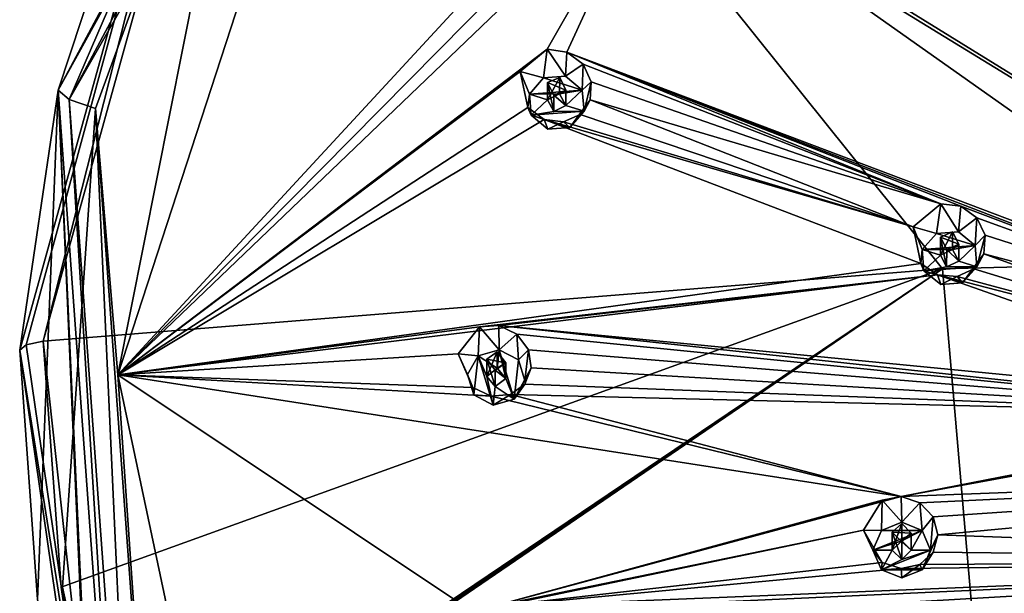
# Model space of a CAD drawing. Header units: millimetres. Extents: x -106 to 198, y -388 to 267.
# Tile 246 of 256: x 102 to 127, y 214 to 229. Entities that reach past the tile are written whole.
import ezdxf

# ---------------------------------------------------------------- set-up
doc = ezdxf.new("R2010")
doc.units = ezdxf.units.MM
doc.header["$LTSCALE"] = 52.148148
for name, color, linetype in [('5793', 7, 'CONTINUOUS'), ('5794', 7, 'CONTINUOUS'), ('5810', 7, 'CONTINUOUS'), ('5811', 7, 'CONTINUOUS'), ('5830', 7, 'CONTINUOUS'), ('5831', 7, 'CONTINUOUS'), ('5844', 7, 'CONTINUOUS'), ('5866', 7, 'CONTINUOUS'), ('5991', 7, 'CONTINUOUS'), ('5992', 7, 'CONTINUOUS'), ('5993', 7, 'CONTINUOUS'), ('5994', 7, 'CONTINUOUS'), ('5995', 7, 'CONTINUOUS'), ('5996', 7, 'CONTINUOUS'), ('5997', 7, 'CONTINUOUS'), ('5998', 7, 'CONTINUOUS'), ('5999', 7, 'CONTINUOUS'), ('6000', 7, 'CONTINUOUS'), ('6076', 7, 'CONTINUOUS'), ('6077', 7, 'CONTINUOUS'), ('6078', 7, 'CONTINUOUS'), ('6079', 7, 'CONTINUOUS'), ('6080', 7, 'CONTINUOUS'), ('6081', 7, 'CONTINUOUS'), ('6082', 7, 'CONTINUOUS'), ('6083', 7, 'CONTINUOUS'), ('6084', 7, 'CONTINUOUS'), ('6085', 7, 'CONTINUOUS'), ('6341', 7, 'CONTINUOUS'), ('6342', 7, 'CONTINUOUS'), ('6343', 7, 'CONTINUOUS'), ('6344', 7, 'CONTINUOUS')]:
    doc.layers.add(name, color=color, linetype=linetype)

msp = doc.modelspace()

# ---------------------------------------------------------------- linework, layer by layer
at = {"layer": '5793', "linetype": 'CONTINUOUS'}
for points in [[(126.055, 260.808, -0.948), (150, 267.005, 0.713), (150, 223.267, -21.09), (126.055, 260.808, -0.948)], [(108.526, 243.876, -5.485), (126.055, 260.808, -0.948), (150, 223.267, -21.09), (108.526, 243.876, -5.485)], [(102.109, 220.746, -11.682), (108.526, 243.876, -5.485), (125.566, 222.631, -18.714), (102.109, 220.746, -11.682)], [(125.566, 222.631, -18.714), (108.526, 243.876, -5.485), (150, 223.267, -21.09), (125.566, 222.631, -18.714)]]:
    msp.add_3dface(points, dxfattribs=at)
at = {"layer": '5794', "linetype": 'CONTINUOUS'}
for points in [[(102.499, 227.29, 1.729), (114.523, 249.775, 7.754), (107.998, 243.932, -4.517), (102.499, 227.29, 1.729)], [(101.5, 220.508, -10.793), (102.499, 227.29, 1.729), (107.998, 243.932, -4.517), (101.5, 220.508, -10.793)], [(101.968, 214.015, -12.526), (102.499, 227.29, 1.729), (101.5, 220.508, -10.793), (101.968, 214.015, -12.526)], [(103.362, 207.648, -14.23), (102.499, 227.29, 1.729), (101.968, 214.015, -12.526), (103.362, 207.648, -14.23)], [(104.337, 202.045, -5.035), (102.499, 227.29, 1.729), (103.407, 207.5, -14.269), (104.337, 202.045, -5.035)], [(103.407, 207.5, -14.269), (102.499, 227.29, 1.729), (103.384, 207.574, -14.25), (103.407, 207.5, -14.269)], [(103.384, 207.574, -14.25), (102.499, 227.29, 1.729), (103.362, 207.648, -14.23), (103.384, 207.574, -14.25)]]:
    msp.add_3dface(points, dxfattribs=at)
at = {"layer": '5810', "linetype": 'CONTINUOUS'}
for points in [[(104.062, 219.87, 0.776), (110.979, 241.102, 6.465), (107.79, 238.615, 5.799), (104.062, 219.87, 0.776)], [(103.474, 226.817, 2.638), (104.062, 219.87, 0.776), (107.79, 238.615, 5.799), (103.474, 226.817, 2.638)], [(102.619, 214.331, -0.708), (105.288, 202.085, -3.989), (103.474, 226.817, 2.638), (102.619, 214.331, -0.708)], [(105.288, 202.085, -3.989), (104.062, 219.87, 0.776), (103.474, 226.817, 2.638), (105.288, 202.085, -3.989)], [(108.673, 198.06, -5.068), (104.062, 219.87, 0.776), (105.288, 202.085, -3.989), (108.673, 198.06, -5.068)]]:
    msp.add_3dface(points, dxfattribs=at)
at = {"layer": '5811', "linetype": 'CONTINUOUS'}
for points in [[(125.566, 222.631, -18.714), (150, 223.267, -21.09), (126.634, 210.266, -21.411), (125.566, 222.631, -18.714)], [(150, 223.267, -21.09), (150, 217.444, -22.498), (126.634, 210.266, -21.411), (150, 223.267, -21.09)], [(102.109, 220.746, -11.682), (125.566, 222.631, -18.714), (102.58, 214.336, -13.396), (102.109, 220.746, -11.682)], [(125.566, 222.631, -18.714), (103.959, 208.052, -15.079), (102.58, 214.336, -13.396), (125.566, 222.631, -18.714)], [(103.959, 208.052, -15.079), (125.566, 222.631, -18.714), (103.981, 207.979, -15.099), (103.959, 208.052, -15.079)], [(103.981, 207.979, -15.099), (125.566, 222.631, -18.714), (104.003, 207.906, -15.118), (103.981, 207.979, -15.099)], [(104.003, 207.906, -15.118), (125.566, 222.631, -18.714), (126.634, 210.266, -21.411), (104.003, 207.906, -15.118)], [(150, 217.444, -22.498), (150, 211.56, -23.621), (126.634, 210.266, -21.411), (150, 217.444, -22.498)]]:
    msp.add_3dface(points, dxfattribs=at)
at = {"layer": '5830', "linetype": 'CONTINUOUS'}
for points in [[(101.5, 220.508, -10.793), (107.998, 243.932, -4.517), (101.666, 220.651, -11.326), (101.5, 220.508, -10.793)], [(107.998, 243.932, -4.517), (102.109, 220.746, -11.682), (101.666, 220.651, -11.326), (107.998, 243.932, -4.517)], [(108.526, 243.876, -5.485), (102.109, 220.746, -11.682), (107.998, 243.932, -4.517), (108.526, 243.876, -5.485)]]:
    msp.add_3dface(points, dxfattribs=at)
at = {"layer": '5831', "linetype": 'CONTINUOUS'}
for points in [[(101.5, 220.508, -10.793), (101.666, 220.651, -11.326), (103.525, 207.837, -14.756), (101.5, 220.508, -10.793)], [(101.666, 220.651, -11.326), (102.109, 220.746, -11.682), (103.525, 207.837, -14.756), (101.666, 220.651, -11.326)], [(102.109, 220.746, -11.682), (102.58, 214.336, -13.396), (103.525, 207.837, -14.756), (102.109, 220.746, -11.682)], [(103.362, 207.648, -14.23), (101.968, 214.015, -12.526), (101.5, 220.508, -10.793), (103.362, 207.648, -14.23)], [(103.362, 207.648, -14.23), (101.5, 220.508, -10.793), (103.525, 207.837, -14.756), (103.362, 207.648, -14.23)], [(102.58, 214.336, -13.396), (103.959, 208.052, -15.079), (103.525, 207.837, -14.756), (102.58, 214.336, -13.396)]]:
    msp.add_3dface(points, dxfattribs=at)
at = {"layer": '5844', "linetype": 'CONTINUOUS'}
for points in [[(114.523, 249.775, 7.754), (102.499, 227.29, 1.729), (114.737, 249.399, 8.385), (114.523, 249.775, 7.754)], [(102.499, 227.29, 1.729), (102.786, 227.05, 2.397), (114.737, 249.399, 8.385), (102.499, 227.29, 1.729)], [(102.786, 227.05, 2.397), (115.246, 248.849, 8.541), (114.737, 249.399, 8.385), (102.786, 227.05, 2.397)], [(107.79, 238.615, 5.799), (115.246, 248.849, 8.541), (102.786, 227.05, 2.397), (107.79, 238.615, 5.799)], [(103.474, 226.817, 2.638), (107.79, 238.615, 5.799), (102.786, 227.05, 2.397), (103.474, 226.817, 2.638)], [(102.499, 227.29, 1.729), (104.337, 202.045, -5.035), (102.786, 227.05, 2.397), (102.499, 227.29, 1.729)], [(104.337, 202.045, -5.035), (104.612, 201.958, -4.327), (102.786, 227.05, 2.397), (104.337, 202.045, -5.035)], [(104.612, 201.958, -4.327), (103.474, 226.817, 2.638), (102.786, 227.05, 2.397), (104.612, 201.958, -4.327)], [(102.619, 214.331, -0.708), (103.474, 226.817, 2.638), (104.612, 201.958, -4.327), (102.619, 214.331, -0.708)], [(105.288, 202.085, -3.989), (102.619, 214.331, -0.708), (104.612, 201.958, -4.327), (105.288, 202.085, -3.989)]]:
    msp.add_3dface(points, dxfattribs=at)
at = {"layer": '5866', "linetype": 'CONTINUOUS'}
for points in [[(110.979, 241.102, 6.465), (104.062, 219.87, 0.776), (117.721, 234.657, 8.406), (110.979, 241.102, 6.465)], [(123.931, 240.261, 10.431), (145.403, 219.473, 10.825), (123.663, 240.72, 10.379), (123.931, 240.261, 10.431)], [(123.663, 240.72, 10.379), (145.403, 219.473, 10.825), (140.398, 226.418, 11.823), (123.663, 240.72, 10.379)], [(140.202, 226.896, 11.88), (123.663, 240.72, 10.379), (140.398, 226.418, 11.823), (140.202, 226.896, 11.88)], [(123.663, 240.72, 10.379), (140.202, 226.896, 11.88), (134.219, 235.142, 12.134), (123.663, 240.72, 10.379)], [(123.948, 239.759, 10.418), (145.403, 219.473, 10.825), (123.931, 240.261, 10.431), (123.948, 239.759, 10.418)], [(123.726, 239.335, 10.348), (145.403, 219.473, 10.825), (123.948, 239.759, 10.418), (123.726, 239.335, 10.348)], [(122.381, 239.345, 10.011), (145.403, 219.473, 10.825), (122.836, 239.087, 10.116), (122.381, 239.345, 10.011)], [(145.403, 219.473, 10.825), (122.381, 239.345, 10.011), (129.931, 231, 11.024), (145.403, 219.473, 10.825)], [(145.403, 219.473, 10.825), (123.726, 239.335, 10.348), (123.324, 239.09, 10.239), (145.403, 219.473, 10.825)], [(122.836, 239.087, 10.116), (145.403, 219.473, 10.825), (123.324, 239.09, 10.239), (122.836, 239.087, 10.116)], [(117.721, 234.657, 8.406), (104.062, 219.87, 0.776), (117.719, 233.695, 8.319), (117.721, 234.657, 8.406)], [(117.719, 233.695, 8.319), (104.062, 219.87, 0.776), (118.082, 233.301, 8.391), (117.719, 233.695, 8.319)], [(104.062, 219.87, 0.776), (115.258, 228.356, 6.888), (118.082, 233.301, 8.391), (104.062, 219.87, 0.776)], [(115.258, 228.356, 6.888), (115.77, 228.284, 7.047), (118.082, 233.301, 8.391), (115.258, 228.356, 6.888)], [(118.082, 233.301, 8.391), (115.77, 228.284, 7.047), (136.037, 220.62, 10.27), (118.082, 233.301, 8.391)], [(118.082, 233.301, 8.391), (143.995, 217.437, 10.279), (118.573, 233.139, 8.523), (118.082, 233.301, 8.391)], [(143.995, 217.437, 10.279), (118.082, 233.301, 8.391), (136.037, 220.62, 10.27), (143.995, 217.437, 10.279)], [(118.573, 233.139, 8.523), (143.995, 217.437, 10.279), (128.79, 229.483, 10.618), (118.573, 233.139, 8.523)], [(115.258, 228.356, 6.888), (104.062, 219.87, 0.776), (114.552, 227.781, 6.564), (115.258, 228.356, 6.888)], [(115.77, 228.284, 7.047), (116.19, 227.967, 7.137), (125.523, 224.325, 9.114), (115.77, 228.284, 7.047)], [(136.037, 220.62, 10.27), (115.77, 228.284, 7.047), (135.523, 220.675, 10.213), (136.037, 220.62, 10.27)], [(135.523, 220.675, 10.213), (115.77, 228.284, 7.047), (126.037, 224.263, 9.219), (135.523, 220.675, 10.213)], [(126.037, 224.263, 9.219), (115.77, 228.284, 7.047), (125.523, 224.325, 9.114), (126.037, 224.263, 9.219)], [(114.552, 227.781, 6.564), (104.062, 219.87, 0.776), (114.748, 226.838, 6.482), (114.552, 227.781, 6.564)], [(116.19, 227.967, 7.137), (116.404, 227.512, 7.137), (125.523, 224.325, 9.114), (116.19, 227.967, 7.137)], [(116.404, 227.512, 7.137), (116.375, 227.037, 7.053), (125.523, 224.325, 9.114), (116.404, 227.512, 7.137)], [(116.375, 227.037, 7.053), (116.116, 226.656, 6.907), (124.797, 223.727, 8.833), (116.375, 227.037, 7.053)], [(125.523, 224.325, 9.114), (116.375, 227.037, 7.053), (124.797, 223.727, 8.833), (125.523, 224.325, 9.114)], [(114.748, 226.838, 6.482), (104.062, 219.87, 0.776), (115.179, 226.525, 6.576), (114.748, 226.838, 6.482)], [(115.179, 226.525, 6.576), (104.062, 219.87, 0.776), (125.002, 222.776, 8.699), (115.179, 226.525, 6.576)], [(115.684, 226.464, 6.734), (115.179, 226.525, 6.576), (124.797, 223.727, 8.833), (115.684, 226.464, 6.734)], [(124.797, 223.727, 8.833), (115.179, 226.525, 6.576), (125.002, 222.776, 8.699), (124.797, 223.727, 8.833)], [(116.116, 226.656, 6.907), (115.684, 226.464, 6.734), (124.797, 223.727, 8.833), (116.116, 226.656, 6.907)], [(126.455, 223.96, 9.257), (135.523, 220.675, 10.213), (126.037, 224.263, 9.219), (126.455, 223.96, 9.257)], [(126.673, 223.512, 9.221), (135.523, 220.675, 10.213), (126.455, 223.96, 9.257), (126.673, 223.512, 9.221)], [(126.644, 223.028, 9.122), (135.523, 220.675, 10.213), (126.673, 223.512, 9.221), (126.644, 223.028, 9.122)], [(134.783, 220.061, 9.978), (126.644, 223.028, 9.122), (126.378, 222.635, 8.986), (134.783, 220.061, 9.978)], [(134.783, 220.061, 9.978), (135.523, 220.675, 10.213), (126.644, 223.028, 9.122), (134.783, 220.061, 9.978)], [(125.002, 222.776, 8.699), (104.062, 219.87, 0.776), (125.437, 222.48, 8.741), (125.002, 222.776, 8.699)], [(125.942, 222.434, 8.848), (134.783, 220.061, 9.978), (126.378, 222.635, 8.986), (125.942, 222.434, 8.848)], [(104.062, 219.87, 0.776), (113.49, 221.122, 4.95), (125.437, 222.48, 8.741), (104.062, 219.87, 0.776)], [(113.49, 221.122, 4.95), (113.996, 221.154, 5.137), (125.437, 222.48, 8.741), (113.49, 221.122, 4.95)], [(113.996, 221.154, 5.137), (134.997, 219.112, 9.795), (125.437, 222.48, 8.741), (113.996, 221.154, 5.137)], [(134.997, 219.112, 9.795), (134.783, 220.061, 9.978), (125.437, 222.48, 8.741), (134.997, 219.112, 9.795)], [(125.437, 222.48, 8.741), (134.783, 220.061, 9.978), (125.942, 222.434, 8.848), (125.437, 222.48, 8.741)], [(113.49, 221.122, 4.95), (104.062, 219.87, 0.776), (112.932, 220.419, 4.591), (113.49, 221.122, 4.95)], [(113.996, 221.154, 5.137), (114.466, 220.927, 5.251), (135.435, 218.833, 9.791), (113.996, 221.154, 5.137)], [(134.997, 219.112, 9.795), (113.996, 221.154, 5.137), (135.435, 218.833, 9.791), (134.997, 219.112, 9.795)], [(114.466, 220.927, 5.251), (114.766, 220.524, 5.264), (135.435, 218.833, 9.791), (114.466, 220.927, 5.251)], [(112.932, 220.419, 4.591), (104.062, 219.87, 0.776), (113.317, 219.535, 4.525), (112.932, 220.419, 4.591)], [(114.766, 220.524, 5.264), (114.838, 220.054, 5.182), (135.435, 218.833, 9.791), (114.766, 220.524, 5.264)], [(114.838, 220.054, 5.182), (114.669, 219.629, 5.024), (135.435, 218.833, 9.791), (114.838, 220.054, 5.182)], [(104.062, 219.87, 0.776), (108.673, 198.06, -5.068), (113.317, 213.692, 2.959), (104.062, 219.87, 0.776)], [(104.062, 219.87, 0.776), (113.317, 213.692, 2.959), (124.488, 216.694, 7.191), (104.062, 219.87, 0.776)], [(113.317, 219.535, 4.525), (104.062, 219.87, 0.776), (113.796, 219.315, 4.644), (113.317, 219.535, 4.525)], [(113.796, 219.315, 4.644), (104.062, 219.87, 0.776), (124.488, 216.694, 7.191), (113.796, 219.315, 4.644)], [(114.669, 219.629, 5.024), (114.295, 219.355, 4.829), (135.435, 218.833, 9.791), (114.669, 219.629, 5.024)], [(114.295, 219.355, 4.829), (113.796, 219.315, 4.644), (124.488, 216.694, 7.191), (114.295, 219.355, 4.829)], [(135.435, 218.833, 9.791), (114.295, 219.355, 4.829), (124.488, 216.694, 7.191), (135.435, 218.833, 9.791)], [(135.935, 218.804, 9.851), (135.435, 218.833, 9.791), (124.488, 216.694, 7.191), (135.935, 218.804, 9.851)], [(143.995, 217.437, 10.279), (135.935, 218.804, 9.851), (124.488, 216.694, 7.191), (143.995, 217.437, 10.279)], [(124.973, 216.529, 7.266), (143.995, 217.437, 10.279), (124.488, 216.694, 7.191), (124.973, 216.529, 7.266)], [(125.317, 216.167, 7.253), (143.995, 217.437, 10.279), (124.973, 216.529, 7.266), (125.317, 216.167, 7.253)], [(125.443, 215.698, 7.158), (143.995, 217.437, 10.279), (125.317, 216.167, 7.253), (125.443, 215.698, 7.158)], [(143.5, 215.034, 9.636), (143.995, 217.437, 10.279), (125.443, 215.698, 7.158), (143.5, 215.034, 9.636)], [(124.488, 216.694, 7.191), (113.317, 213.692, 2.959), (123.99, 216.601, 7.044), (124.488, 216.694, 7.191)], [(123.99, 216.601, 7.044), (113.317, 213.692, 2.959), (123.5, 215.817, 6.714), (123.99, 216.601, 7.044)], [(113.317, 213.692, 2.959), (113.796, 213.823, 3.172), (123.5, 215.817, 6.714), (113.317, 213.692, 2.959)], [(123.5, 215.817, 6.714), (113.796, 213.823, 3.172), (123.99, 214.973, 6.608), (123.5, 215.817, 6.714)], [(143.5, 215.034, 9.636), (125.443, 215.698, 7.158), (125.317, 215.245, 7.006), (143.5, 215.034, 9.636)], [(124.973, 214.924, 6.836), (143.5, 215.034, 9.636), (125.317, 215.245, 7.006), (124.973, 214.924, 6.836)], [(114.295, 213.695, 3.313), (143.5, 215.034, 9.636), (113.796, 213.823, 3.172), (114.295, 213.695, 3.313)], [(113.796, 213.823, 3.172), (143.5, 215.034, 9.636), (124.488, 214.819, 6.689), (113.796, 213.823, 3.172)], [(123.99, 214.973, 6.608), (113.796, 213.823, 3.172), (124.488, 214.819, 6.689), (123.99, 214.973, 6.608)], [(113.996, 211.984, 2.68), (143.5, 215.034, 9.636), (114.466, 212.123, 2.891), (113.996, 211.984, 2.68)], [(143.5, 215.034, 9.636), (113.996, 211.984, 2.68), (135.436, 211.667, 7.871), (143.5, 215.034, 9.636)], [(114.669, 213.36, 3.345), (143.5, 215.034, 9.636), (114.295, 213.695, 3.313), (114.669, 213.36, 3.345)], [(114.466, 212.123, 2.891), (143.5, 215.034, 9.636), (114.766, 212.465, 3.105), (114.466, 212.123, 2.891)], [(114.838, 212.914, 3.268), (143.5, 215.034, 9.636), (114.669, 213.36, 3.345), (114.838, 212.914, 3.268)], [(143.5, 215.034, 9.636), (114.838, 212.914, 3.268), (114.766, 212.465, 3.105), (143.5, 215.034, 9.636)], [(124.488, 214.819, 6.689), (143.5, 215.034, 9.636), (124.973, 214.924, 6.836), (124.488, 214.819, 6.689)]]:
    msp.add_3dface(points, dxfattribs=at)
at = {"layer": '5991', "linetype": 'CONTINUOUS'}
for points in [[(113.49, 221.122, 4.95), (112.932, 220.419, 4.591), (113.454, 220.364, 6.647), (113.49, 221.122, 4.95)], [(114.005, 220.521, 6.689), (113.49, 221.122, 4.95), (113.454, 220.364, 6.647), (114.005, 220.521, 6.689)], [(113.996, 221.154, 5.137), (113.49, 221.122, 4.95), (114.005, 220.521, 6.689), (113.996, 221.154, 5.137)], [(114.466, 220.927, 5.251), (113.996, 221.154, 5.137), (114.005, 220.521, 6.689), (114.466, 220.927, 5.251)], [(114.509, 220.257, 6.618), (114.466, 220.927, 5.251), (114.005, 220.521, 6.689), (114.509, 220.257, 6.618)], [(114.766, 220.524, 5.264), (114.466, 220.927, 5.251), (114.509, 220.257, 6.618), (114.766, 220.524, 5.264)], [(113.454, 220.364, 6.647), (112.932, 220.419, 4.591), (113.18, 219.876, 6.516), (113.454, 220.364, 6.647)], [(114.672, 219.725, 6.476), (114.766, 220.524, 5.264), (114.509, 220.257, 6.618), (114.672, 219.725, 6.476)], [(114.838, 220.054, 5.182), (114.766, 220.524, 5.264), (114.672, 219.725, 6.476), (114.838, 220.054, 5.182)]]:
    msp.add_3dface(points, dxfattribs=at)
at = {"layer": '5992', "linetype": 'CONTINUOUS'}
for points in [[(113.454, 220.364, 6.647), (113.18, 219.876, 6.516), (113.344, 219.345, 6.374), (113.454, 220.364, 6.647)], [(113.848, 219.08, 6.303), (113.454, 220.364, 6.647), (113.344, 219.345, 6.374), (113.848, 219.08, 6.303)], [(114.005, 220.521, 6.689), (113.454, 220.364, 6.647), (113.953, 220.041, 6.56), (114.005, 220.521, 6.689)], [(113.454, 220.364, 6.647), (113.848, 219.08, 6.303), (113.678, 219.826, 6.503), (113.454, 220.364, 6.647)], [(113.454, 220.364, 6.647), (113.678, 219.826, 6.503), (113.953, 220.041, 6.56), (113.454, 220.364, 6.647)], [(114.175, 219.775, 6.489), (114.005, 220.521, 6.689), (113.953, 220.041, 6.56), (114.175, 219.775, 6.489)], [(114.509, 220.257, 6.618), (114.005, 220.521, 6.689), (114.398, 219.238, 6.345), (114.509, 220.257, 6.618)], [(114.398, 219.238, 6.345), (114.005, 220.521, 6.689), (114.175, 219.775, 6.489), (114.398, 219.238, 6.345)], [(114.672, 219.725, 6.476), (114.509, 220.257, 6.618), (114.398, 219.238, 6.345), (114.672, 219.725, 6.476)], [(113.678, 219.826, 6.503), (113.848, 219.08, 6.303), (113.9, 219.561, 6.431), (113.678, 219.826, 6.503)], [(113.848, 219.08, 6.303), (114.398, 219.238, 6.345), (113.9, 219.561, 6.431), (113.848, 219.08, 6.303)], [(113.9, 219.561, 6.431), (114.398, 219.238, 6.345), (114.175, 219.775, 6.489), (113.9, 219.561, 6.431)]]:
    msp.add_3dface(points, dxfattribs=at)
at = {"layer": '5993', "linetype": 'CONTINUOUS'}
for points in [[(113.953, 220.041, 6.56), (113.678, 219.826, 6.503), (113.953, 220.467, 4.968), (113.953, 220.041, 6.56)], [(113.678, 219.826, 6.503), (113.678, 220.275, 4.827), (113.953, 220.467, 4.968), (113.678, 219.826, 6.503)], [(114.175, 220.18, 4.98), (113.953, 220.041, 6.56), (113.953, 220.467, 4.968), (114.175, 220.18, 4.98)], [(114.175, 219.775, 6.489), (113.953, 220.041, 6.56), (114.175, 220.18, 4.98), (114.175, 219.775, 6.489)]]:
    msp.add_3dface(points, dxfattribs=at)
at = {"layer": '5994', "linetype": 'CONTINUOUS'}
for points in [[(112.932, 220.419, 4.591), (113.317, 219.535, 4.525), (113.18, 219.876, 6.516), (112.932, 220.419, 4.591)], [(114.669, 219.629, 5.024), (114.838, 220.054, 5.182), (114.398, 219.238, 6.345), (114.669, 219.629, 5.024)], [(114.838, 220.054, 5.182), (114.672, 219.725, 6.476), (114.398, 219.238, 6.345), (114.838, 220.054, 5.182)], [(113.18, 219.876, 6.516), (113.317, 219.535, 4.525), (113.344, 219.345, 6.374), (113.18, 219.876, 6.516)], [(113.317, 219.535, 4.525), (113.796, 219.315, 4.644), (113.344, 219.345, 6.374), (113.317, 219.535, 4.525)], [(114.295, 219.355, 4.829), (114.669, 219.629, 5.024), (114.398, 219.238, 6.345), (114.295, 219.355, 4.829)], [(113.796, 219.315, 4.644), (113.848, 219.08, 6.303), (113.344, 219.345, 6.374), (113.796, 219.315, 4.644)], [(113.796, 219.315, 4.644), (114.295, 219.355, 4.829), (113.848, 219.08, 6.303), (113.796, 219.315, 4.644)], [(114.295, 219.355, 4.829), (114.398, 219.238, 6.345), (113.848, 219.08, 6.303), (114.295, 219.355, 4.829)]]:
    msp.add_3dface(points, dxfattribs=at)
at = {"layer": '5995', "linetype": 'CONTINUOUS'}
for points in [[(113.678, 219.826, 6.503), (113.9, 219.561, 6.431), (113.678, 220.275, 4.827), (113.678, 219.826, 6.503)], [(113.678, 220.275, 4.827), (113.9, 219.561, 6.431), (113.901, 219.987, 4.839), (113.678, 220.275, 4.827)], [(114.175, 219.775, 6.489), (114.175, 220.18, 4.98), (113.901, 219.987, 4.839), (114.175, 219.775, 6.489)], [(113.9, 219.561, 6.431), (114.175, 219.775, 6.489), (113.901, 219.987, 4.839), (113.9, 219.561, 6.431)]]:
    msp.add_3dface(points, dxfattribs=at)
at = {"layer": '5996', "linetype": 'CONTINUOUS'}
for points in [[(115.258, 228.356, 6.888), (114.552, 227.781, 6.564), (115.162, 227.611, 8.589), (115.258, 228.356, 6.888)], [(115.735, 227.654, 8.6), (115.258, 228.356, 6.888), (115.162, 227.611, 8.589), (115.735, 227.654, 8.6)], [(115.77, 228.284, 7.047), (115.258, 228.356, 6.888), (115.735, 227.654, 8.6), (115.77, 228.284, 7.047)], [(116.19, 227.967, 7.137), (115.77, 228.284, 7.047), (115.735, 227.654, 8.6), (116.19, 227.967, 7.137)], [(115.162, 227.611, 8.589), (114.552, 227.781, 6.564), (114.79, 227.189, 8.476), (115.162, 227.611, 8.589)], [(116.171, 227.294, 8.504), (116.19, 227.967, 7.137), (115.735, 227.654, 8.6), (116.171, 227.294, 8.504)], [(116.404, 227.512, 7.137), (116.19, 227.967, 7.137), (116.171, 227.294, 8.504), (116.404, 227.512, 7.137)], [(116.216, 226.741, 8.356), (116.404, 227.512, 7.137), (116.171, 227.294, 8.504), (116.216, 226.741, 8.356)], [(116.375, 227.037, 7.053), (116.404, 227.512, 7.137), (116.216, 226.741, 8.356), (116.375, 227.037, 7.053)]]:
    msp.add_3dface(points, dxfattribs=at)
at = {"layer": '5997', "linetype": 'CONTINUOUS'}
for points in [[(116.171, 227.294, 8.504), (115.162, 227.611, 8.589), (114.79, 227.189, 8.476), (116.171, 227.294, 8.504)], [(116.171, 227.294, 8.504), (115.735, 227.654, 8.6), (115.162, 227.611, 8.589), (116.171, 227.294, 8.504)], [(116.171, 227.294, 8.504), (114.79, 227.189, 8.476), (115.58, 227.195, 8.477), (116.171, 227.294, 8.504)], [(115.741, 226.891, 8.396), (116.171, 227.294, 8.504), (115.58, 227.195, 8.477), (115.741, 226.891, 8.396)], [(116.216, 226.741, 8.356), (116.171, 227.294, 8.504), (115.741, 226.891, 8.396), (116.216, 226.741, 8.356)], [(114.79, 227.189, 8.476), (115.265, 227.04, 8.436), (115.58, 227.195, 8.477), (114.79, 227.189, 8.476)], [(114.79, 227.189, 8.476), (114.835, 226.636, 8.327), (115.265, 227.04, 8.436), (114.79, 227.189, 8.476)], [(115.265, 227.04, 8.436), (114.835, 226.636, 8.327), (115.426, 226.736, 8.354), (115.265, 227.04, 8.436)], [(115.843, 226.32, 8.243), (116.216, 226.741, 8.356), (114.835, 226.636, 8.327), (115.843, 226.32, 8.243)], [(114.835, 226.636, 8.327), (116.216, 226.741, 8.356), (115.426, 226.736, 8.354), (114.835, 226.636, 8.327)], [(115.426, 226.736, 8.354), (116.216, 226.741, 8.356), (115.741, 226.891, 8.396), (115.426, 226.736, 8.354)], [(115.271, 226.276, 8.231), (115.843, 226.32, 8.243), (114.835, 226.636, 8.327), (115.271, 226.276, 8.231)]]:
    msp.add_3dface(points, dxfattribs=at)
at = {"layer": '5998', "linetype": 'CONTINUOUS'}
for points in [[(115.58, 227.195, 8.477), (115.265, 227.04, 8.436), (115.581, 227.621, 6.885), (115.58, 227.195, 8.477)], [(115.265, 227.04, 8.436), (115.265, 227.489, 6.76), (115.581, 227.621, 6.885), (115.265, 227.04, 8.436)], [(115.741, 227.295, 6.887), (115.58, 227.195, 8.477), (115.581, 227.621, 6.885), (115.741, 227.295, 6.887)], [(115.741, 226.891, 8.396), (115.58, 227.195, 8.477), (115.741, 227.295, 6.887), (115.741, 226.891, 8.396)]]:
    msp.add_3dface(points, dxfattribs=at)
at = {"layer": '5999', "linetype": 'CONTINUOUS'}
for points in [[(114.552, 227.781, 6.564), (114.748, 226.838, 6.482), (114.79, 227.189, 8.476), (114.552, 227.781, 6.564)], [(114.79, 227.189, 8.476), (114.748, 226.838, 6.482), (114.835, 226.636, 8.327), (114.79, 227.189, 8.476)], [(116.116, 226.656, 6.907), (116.375, 227.037, 7.053), (115.843, 226.32, 8.243), (116.116, 226.656, 6.907)], [(116.375, 227.037, 7.053), (116.216, 226.741, 8.356), (115.843, 226.32, 8.243), (116.375, 227.037, 7.053)], [(114.748, 226.838, 6.482), (115.179, 226.525, 6.576), (114.835, 226.636, 8.327), (114.748, 226.838, 6.482)], [(115.179, 226.525, 6.576), (115.271, 226.276, 8.231), (114.835, 226.636, 8.327), (115.179, 226.525, 6.576)], [(115.179, 226.525, 6.576), (115.684, 226.464, 6.734), (115.271, 226.276, 8.231), (115.179, 226.525, 6.576)], [(115.684, 226.464, 6.734), (115.843, 226.32, 8.243), (115.271, 226.276, 8.231), (115.684, 226.464, 6.734)], [(115.684, 226.464, 6.734), (116.116, 226.656, 6.907), (115.843, 226.32, 8.243), (115.684, 226.464, 6.734)]]:
    msp.add_3dface(points, dxfattribs=at)
at = {"layer": '6000', "linetype": 'CONTINUOUS'}
for points in [[(115.265, 227.04, 8.436), (115.426, 226.736, 8.354), (115.265, 227.489, 6.76), (115.265, 227.04, 8.436)], [(115.265, 227.489, 6.76), (115.426, 226.736, 8.354), (115.426, 227.162, 6.762), (115.265, 227.489, 6.76)], [(115.741, 226.891, 8.396), (115.741, 227.295, 6.887), (115.426, 227.162, 6.762), (115.741, 226.891, 8.396)], [(115.426, 226.736, 8.354), (115.741, 226.891, 8.396), (115.426, 227.162, 6.762), (115.426, 226.736, 8.354)]]:
    msp.add_3dface(points, dxfattribs=at)
at = {"layer": '6076', "linetype": 'CONTINUOUS'}
for points in [[(123.99, 216.601, 7.044), (123.5, 215.817, 6.714), (123.97, 215.812, 8.783), (123.99, 216.601, 7.044)], [(124.5, 216.024, 8.84), (123.99, 216.601, 7.044), (123.97, 215.812, 8.783), (124.5, 216.024, 8.84)], [(124.488, 216.694, 7.191), (123.99, 216.601, 7.044), (124.5, 216.024, 8.84), (124.488, 216.694, 7.191)], [(124.973, 216.529, 7.266), (124.488, 216.694, 7.191), (124.5, 216.024, 8.84), (124.973, 216.529, 7.266)], [(125.03, 215.812, 8.783), (124.973, 216.529, 7.266), (124.5, 216.024, 8.84), (125.03, 215.812, 8.783)], [(125.317, 216.167, 7.253), (124.973, 216.529, 7.266), (125.03, 215.812, 8.783), (125.317, 216.167, 7.253)], [(125.25, 215.299, 8.646), (125.317, 216.167, 7.253), (125.03, 215.812, 8.783), (125.25, 215.299, 8.646)], [(125.443, 215.698, 7.158), (125.317, 216.167, 7.253), (125.25, 215.299, 8.646), (125.443, 215.698, 7.158)], [(123.97, 215.812, 8.783), (123.5, 215.817, 6.714), (123.75, 215.299, 8.646), (123.97, 215.812, 8.783)]]:
    msp.add_3dface(points, dxfattribs=at)
at = {"layer": '6077', "linetype": 'CONTINUOUS'}
for points in [[(125.03, 215.812, 8.783), (124.5, 216.024, 8.84), (123.97, 215.812, 8.783), (125.03, 215.812, 8.783)], [(125.03, 215.812, 8.783), (123.97, 215.812, 8.783), (123.75, 215.299, 8.646), (125.03, 215.812, 8.783)], [(125.03, 215.812, 8.783), (123.75, 215.299, 8.646), (124.5, 215.541, 8.71), (125.03, 215.812, 8.783)], [(124.75, 215.299, 8.646), (125.03, 215.812, 8.783), (124.5, 215.541, 8.71), (124.75, 215.299, 8.646)], [(125.25, 215.299, 8.646), (125.03, 215.812, 8.783), (124.75, 215.299, 8.646), (125.25, 215.299, 8.646)], [(123.75, 215.299, 8.646), (124.25, 215.299, 8.646), (124.5, 215.541, 8.71), (123.75, 215.299, 8.646)], [(123.75, 215.299, 8.646), (123.97, 214.787, 8.508), (124.25, 215.299, 8.646), (123.75, 215.299, 8.646)], [(125.03, 214.787, 8.508), (125.25, 215.299, 8.646), (123.97, 214.787, 8.508), (125.03, 214.787, 8.508)], [(123.97, 214.787, 8.508), (125.25, 215.299, 8.646), (124.5, 215.058, 8.581), (123.97, 214.787, 8.508)], [(124.25, 215.299, 8.646), (123.97, 214.787, 8.508), (124.5, 215.058, 8.581), (124.25, 215.299, 8.646)], [(124.5, 215.058, 8.581), (125.25, 215.299, 8.646), (124.75, 215.299, 8.646), (124.5, 215.058, 8.581)], [(124.5, 214.575, 8.452), (125.03, 214.787, 8.508), (123.97, 214.787, 8.508), (124.5, 214.575, 8.452)]]:
    msp.add_3dface(points, dxfattribs=at)
at = {"layer": '6078', "linetype": 'CONTINUOUS'}
for points in [[(124.5, 215.541, 8.71), (124.25, 215.299, 8.646), (124.501, 215.996, 7.012), (124.5, 215.541, 8.71)], [(124.25, 215.299, 8.646), (124.25, 215.77, 6.89), (124.501, 215.996, 7.012), (124.25, 215.299, 8.646)], [(124.75, 215.739, 7.004), (124.5, 215.541, 8.71), (124.501, 215.996, 7.012), (124.75, 215.739, 7.004)], [(124.75, 215.299, 8.646), (124.5, 215.541, 8.71), (124.75, 215.739, 7.004), (124.75, 215.299, 8.646)]]:
    msp.add_3dface(points, dxfattribs=at)
at = {"layer": '6079', "linetype": 'CONTINUOUS'}
for points in [[(123.5, 215.817, 6.714), (123.99, 214.973, 6.608), (123.75, 215.299, 8.646), (123.5, 215.817, 6.714)], [(125.317, 215.245, 7.006), (125.443, 215.698, 7.158), (125.03, 214.787, 8.508), (125.317, 215.245, 7.006)], [(125.443, 215.698, 7.158), (125.25, 215.299, 8.646), (125.03, 214.787, 8.508), (125.443, 215.698, 7.158)], [(123.75, 215.299, 8.646), (123.99, 214.973, 6.608), (123.97, 214.787, 8.508), (123.75, 215.299, 8.646)], [(124.973, 214.924, 6.836), (125.317, 215.245, 7.006), (125.03, 214.787, 8.508), (124.973, 214.924, 6.836)], [(123.99, 214.973, 6.608), (124.488, 214.819, 6.689), (123.97, 214.787, 8.508), (123.99, 214.973, 6.608)], [(124.488, 214.819, 6.689), (124.973, 214.924, 6.836), (124.5, 214.575, 8.452), (124.488, 214.819, 6.689)], [(124.973, 214.924, 6.836), (125.03, 214.787, 8.508), (124.5, 214.575, 8.452), (124.973, 214.924, 6.836)], [(124.488, 214.819, 6.689), (124.5, 214.575, 8.452), (123.97, 214.787, 8.508), (124.488, 214.819, 6.689)]]:
    msp.add_3dface(points, dxfattribs=at)
at = {"layer": '6080', "linetype": 'CONTINUOUS'}
for points in [[(124.25, 215.299, 8.646), (124.5, 215.058, 8.581), (124.25, 215.77, 6.89), (124.25, 215.299, 8.646)], [(124.25, 215.77, 6.89), (124.5, 215.058, 8.581), (124.501, 215.513, 6.882), (124.25, 215.77, 6.89)], [(124.75, 215.299, 8.646), (124.75, 215.739, 7.004), (124.501, 215.513, 6.882), (124.75, 215.299, 8.646)], [(124.5, 215.058, 8.581), (124.75, 215.299, 8.646), (124.501, 215.513, 6.882), (124.5, 215.058, 8.581)]]:
    msp.add_3dface(points, dxfattribs=at)
at = {"layer": '6081', "linetype": 'CONTINUOUS'}
for points in [[(125.523, 224.325, 9.114), (124.797, 223.727, 8.833), (125.408, 223.556, 10.858), (125.523, 224.325, 9.114)], [(125.98, 223.6, 10.87), (125.523, 224.325, 9.114), (125.408, 223.556, 10.858), (125.98, 223.6, 10.87)], [(126.037, 224.263, 9.219), (125.523, 224.325, 9.114), (125.98, 223.6, 10.87), (126.037, 224.263, 9.219)], [(126.455, 223.96, 9.257), (126.037, 224.263, 9.219), (125.98, 223.6, 10.87), (126.455, 223.96, 9.257)], [(126.416, 223.24, 10.773), (126.455, 223.96, 9.257), (125.98, 223.6, 10.87), (126.416, 223.24, 10.773)], [(126.673, 223.512, 9.221), (126.455, 223.96, 9.257), (126.416, 223.24, 10.773), (126.673, 223.512, 9.221)], [(125.408, 223.556, 10.858), (124.797, 223.727, 8.833), (125.035, 223.135, 10.745), (125.408, 223.556, 10.858)], [(126.461, 222.687, 10.625), (126.673, 223.512, 9.221), (126.416, 223.24, 10.773), (126.461, 222.687, 10.625)], [(126.644, 223.028, 9.122), (126.673, 223.512, 9.221), (126.461, 222.687, 10.625), (126.644, 223.028, 9.122)]]:
    msp.add_3dface(points, dxfattribs=at)
at = {"layer": '6082', "linetype": 'CONTINUOUS'}
for points in [[(126.416, 223.24, 10.773), (125.408, 223.556, 10.858), (125.035, 223.135, 10.745), (126.416, 223.24, 10.773)], [(126.416, 223.24, 10.773), (125.98, 223.6, 10.87), (125.408, 223.556, 10.858), (126.416, 223.24, 10.773)], [(126.416, 223.24, 10.773), (125.035, 223.135, 10.745), (125.825, 223.141, 10.747), (126.416, 223.24, 10.773)], [(125.035, 223.135, 10.745), (125.51, 222.986, 10.705), (125.825, 223.141, 10.747), (125.035, 223.135, 10.745)], [(125.035, 223.135, 10.745), (125.08, 222.582, 10.597), (125.51, 222.986, 10.705), (125.035, 223.135, 10.745)], [(125.986, 222.836, 10.665), (126.416, 223.24, 10.773), (125.825, 223.141, 10.747), (125.986, 222.836, 10.665)], [(126.461, 222.687, 10.625), (126.416, 223.24, 10.773), (125.986, 222.836, 10.665), (126.461, 222.687, 10.625)], [(125.51, 222.986, 10.705), (125.08, 222.582, 10.597), (125.671, 222.681, 10.624), (125.51, 222.986, 10.705)], [(126.089, 222.265, 10.512), (126.461, 222.687, 10.625), (125.08, 222.582, 10.597), (126.089, 222.265, 10.512)], [(125.08, 222.582, 10.597), (126.461, 222.687, 10.625), (125.671, 222.681, 10.624), (125.08, 222.582, 10.597)], [(125.671, 222.681, 10.624), (126.461, 222.687, 10.625), (125.986, 222.836, 10.665), (125.671, 222.681, 10.624)], [(125.516, 222.222, 10.5), (126.089, 222.265, 10.512), (125.08, 222.582, 10.597), (125.516, 222.222, 10.5)]]:
    msp.add_3dface(points, dxfattribs=at)
at = {"layer": '6083', "linetype": 'CONTINUOUS'}
for points in [[(125.825, 223.141, 10.747), (125.51, 222.986, 10.705), (125.826, 223.595, 9.048), (125.825, 223.141, 10.747)], [(125.51, 222.986, 10.705), (125.51, 223.456, 8.949), (125.826, 223.595, 9.048), (125.51, 222.986, 10.705)], [(125.986, 223.276, 9.023), (125.825, 223.141, 10.747), (125.826, 223.595, 9.048), (125.986, 223.276, 9.023)], [(125.986, 222.836, 10.665), (125.825, 223.141, 10.747), (125.986, 223.276, 9.023), (125.986, 222.836, 10.665)]]:
    msp.add_3dface(points, dxfattribs=at)
at = {"layer": '6084', "linetype": 'CONTINUOUS'}
for points in [[(124.797, 223.727, 8.833), (125.002, 222.776, 8.699), (125.035, 223.135, 10.745), (124.797, 223.727, 8.833)], [(125.035, 223.135, 10.745), (125.002, 222.776, 8.699), (125.08, 222.582, 10.597), (125.035, 223.135, 10.745)], [(126.378, 222.635, 8.986), (126.644, 223.028, 9.122), (126.089, 222.265, 10.512), (126.378, 222.635, 8.986)], [(126.644, 223.028, 9.122), (126.461, 222.687, 10.625), (126.089, 222.265, 10.512), (126.644, 223.028, 9.122)], [(125.002, 222.776, 8.699), (125.437, 222.48, 8.741), (125.08, 222.582, 10.597), (125.002, 222.776, 8.699)], [(125.942, 222.434, 8.848), (126.378, 222.635, 8.986), (126.089, 222.265, 10.512), (125.942, 222.434, 8.848)], [(125.437, 222.48, 8.741), (125.516, 222.222, 10.5), (125.08, 222.582, 10.597), (125.437, 222.48, 8.741)], [(125.437, 222.48, 8.741), (125.942, 222.434, 8.848), (125.516, 222.222, 10.5), (125.437, 222.48, 8.741)], [(125.942, 222.434, 8.848), (126.089, 222.265, 10.512), (125.516, 222.222, 10.5), (125.942, 222.434, 8.848)]]:
    msp.add_3dface(points, dxfattribs=at)
at = {"layer": '6085', "linetype": 'CONTINUOUS'}
for points in [[(125.51, 222.986, 10.705), (125.671, 222.681, 10.624), (125.51, 223.456, 8.949), (125.51, 222.986, 10.705)], [(125.51, 223.456, 8.949), (125.671, 222.681, 10.624), (125.672, 223.136, 8.925), (125.51, 223.456, 8.949)], [(125.671, 222.681, 10.624), (125.986, 222.836, 10.665), (125.672, 223.136, 8.925), (125.671, 222.681, 10.624)], [(125.986, 222.836, 10.665), (125.986, 223.276, 9.023), (125.672, 223.136, 8.925), (125.986, 222.836, 10.665)]]:
    msp.add_3dface(points, dxfattribs=at)
at = {"layer": '6341', "linetype": 'CONTINUOUS'}
for points in [[(125.51, 223.456, 8.949), (125.986, 223.276, 9.023), (125.826, 223.595, 9.048), (125.51, 223.456, 8.949)], [(125.986, 223.276, 9.023), (125.51, 223.456, 8.949), (125.672, 223.136, 8.925), (125.986, 223.276, 9.023)]]:
    msp.add_3dface(points, dxfattribs=at)
at = {"layer": '6342', "linetype": 'CONTINUOUS'}
for points in [[(115.265, 227.489, 6.76), (115.741, 227.295, 6.887), (115.581, 227.621, 6.885), (115.265, 227.489, 6.76)], [(115.741, 227.295, 6.887), (115.265, 227.489, 6.76), (115.426, 227.162, 6.762), (115.741, 227.295, 6.887)]]:
    msp.add_3dface(points, dxfattribs=at)
at = {"layer": '6343', "linetype": 'CONTINUOUS'}
for points in [[(113.678, 220.275, 4.827), (114.175, 220.18, 4.98), (113.953, 220.467, 4.968), (113.678, 220.275, 4.827)], [(114.175, 220.18, 4.98), (113.678, 220.275, 4.827), (113.901, 219.987, 4.839), (114.175, 220.18, 4.98)]]:
    msp.add_3dface(points, dxfattribs=at)
at = {"layer": '6344', "linetype": 'CONTINUOUS'}
for points in [[(124.25, 215.77, 6.89), (124.75, 215.739, 7.004), (124.501, 215.996, 7.012), (124.25, 215.77, 6.89)], [(124.75, 215.739, 7.004), (124.25, 215.77, 6.89), (124.501, 215.513, 6.882), (124.75, 215.739, 7.004)]]:
    msp.add_3dface(points, dxfattribs=at)

doc.saveas('drawing.dxf')
